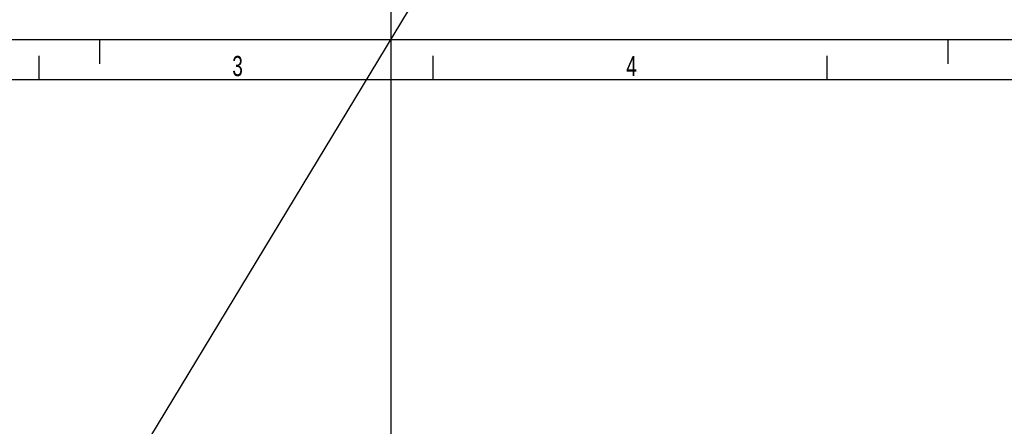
# Model space of a CAD drawing. Extents: x 0 to 420, y 0 to 398.
# Tile 16 of 18: x 120 to 242, y 249 to 299. Entities that reach past the tile are written whole.
import ezdxf

# ---------------------------------------------------------------- set-up
doc = ezdxf.new("R2010")
doc.units = 0
doc.header["$LTSCALE"] = 23.1
doc.layers.add('AG_HOSE_125_DXF_CONTINUOUS', color=7, linetype='CONTINUOUS')
doc.layers.add('ASE_65_125-75_DXF_FORMAT', color=7, linetype='CONTINUOUS')
doc.styles.get("Standard").update_dxf_attribs({"font": 'txt', "width": 0.7})

msp = doc.modelspace()

# ---------------------------------------------------------------- linework, layer by layer
at = {"layer": 'AG_HOSE_125_DXF_CONTINUOUS', "color": 4, "linetype": 'CONTINUOUS'}
for p, q in [((108.43921, 201.87954), (226.85416, 397.61013)), ((166.067, 246.8802), (166.067, 397.61013))]:
    msp.add_line(p, q, dxfattribs=at)
at = {"layer": 'ASE_65_125-75_DXF_FORMAT', "color": 7, "linetype": 'CONTINUOUS'}
for p, q in [((-0.00158, 296.99848), (419.99842, 296.99848)), ((129.99842, 293.99848), (129.99842, 296.99848)), ((234.99842, 293.99848), (234.99842, 296.99848)), ((122.49842, 291.99848), (122.49842, 294.99848)), ((171.24842, 291.99848), (171.24842, 294.99848)), ((219.99842, 291.99848), (219.99842, 294.99848)), ((414.99842, 291.99848), (24.99842, 291.99848))]:
    msp.add_line(p, q, dxfattribs=at)

# ---------------------------------------------------------------- texts
at = {"layer": 'ASE_65_125-75_DXF_FORMAT', "color": 7, "linetype": 'CONTINUOUS', "char_height": 2.5, "attachment_point": 1}
for s, insert, width in [('3', (146.38927, 294.97512), 2.6785714), ('4', (195.13927, 294.97512), 2.9464286)]:
    msp.add_mtext(s, dxfattribs=dict(at, insert=insert, width=width))

doc.saveas('drawing.dxf')
